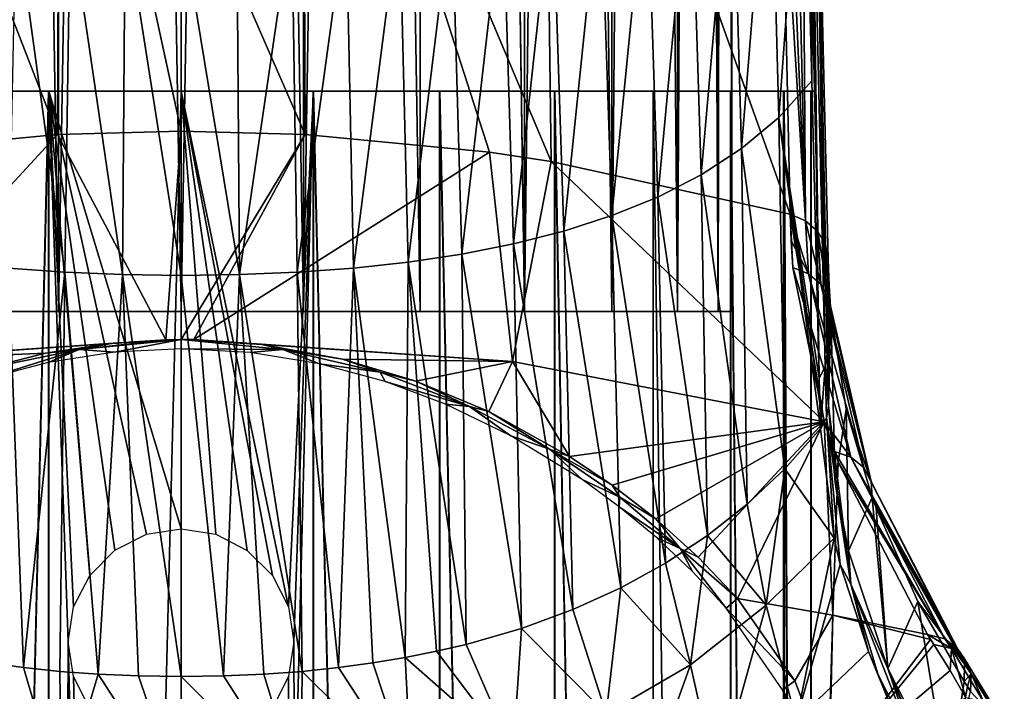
# Model space of a CAD drawing. Header units: millimetres. Extents: x -44 to 78, y -375 to 458.
# Tile 37 of 76: x -3 to 15, y 213 to 225. Entities that reach past the tile are written whole.
import ezdxf

# ---------------------------------------------------------------- set-up
doc = ezdxf.new("R2010")
doc.units = ezdxf.units.MM
doc.header["$LTSCALE"] = 198.929398
for name, color, linetype in [('114', 7, 'CONTINUOUS'), ('115', 7, 'CONTINUOUS'), ('116', 7, 'CONTINUOUS'), ('120', 7, 'CONTINUOUS'), ('121', 7, 'CONTINUOUS'), ('124', 7, 'CONTINUOUS'), ('125', 7, 'CONTINUOUS'), ('126', 7, 'CONTINUOUS'), ('127', 7, 'CONTINUOUS'), ('138', 7, 'CONTINUOUS'), ('147', 7, 'CONTINUOUS'), ('148', 7, 'CONTINUOUS'), ('162', 7, 'CONTINUOUS'), ('168', 7, 'CONTINUOUS'), ('169', 7, 'CONTINUOUS'), ('173', 7, 'CONTINUOUS'), ('182', 7, 'CONTINUOUS'), ('183', 7, 'CONTINUOUS'), ('184', 7, 'CONTINUOUS'), ('185', 7, 'CONTINUOUS'), ('186', 7, 'CONTINUOUS'), ('219', 7, 'CONTINUOUS'), ('220', 7, 'CONTINUOUS'), ('221', 7, 'CONTINUOUS'), ('5', 7, 'CONTINUOUS'), ('6', 7, 'CONTINUOUS')]:
    doc.layers.add(name, color=color, linetype=linetype)

msp = doc.modelspace()

# ---------------------------------------------------------------- linework, layer by layer
at = {"layer": '114', "color": 7, "linetype": 'CONTINUOUS', "true_color": 0xa2afbf}
for points in [[(-4.998, 223.45, 10.355), (-2.565, 223.45, 11.21), (-4.998, 223.45, -10.355), (-4.998, 223.45, 10.355)], [(-4.998, 223.45, -10.355), (-2.565, 223.45, 11.21), (-2.565, 223.45, -11.21), (-4.998, 223.45, -10.355)], [(-2.565, 223.45, 11.21), (0, 223.45, 11.5), (-2.565, 223.45, -11.21), (-2.565, 223.45, 11.21)], [(-2.565, 223.45, -11.21), (0, 223.45, 11.5), (0, 223.45, -11.5), (-2.565, 223.45, -11.21)], [(0, 223.45, -11.5), (0, 223.45, 11.5), (2.565, 223.45, 11.21), (0, 223.45, -11.5)], [(2.565, 223.45, -11.21), (0, 223.45, -11.5), (2.565, 223.45, 11.21), (2.565, 223.45, -11.21)], [(4.998, 223.45, -10.355), (2.565, 223.45, -11.21), (4.998, 223.45, 10.355), (4.998, 223.45, -10.355)], [(4.998, 223.45, 10.355), (2.565, 223.45, -11.21), (2.565, 223.45, 11.21), (4.998, 223.45, 10.355)], [(7.182, 223.45, -8.979), (4.998, 223.45, -10.355), (7.182, 223.45, 8.979), (7.182, 223.45, -8.979)], [(7.182, 223.45, 8.979), (4.998, 223.45, -10.355), (4.998, 223.45, 10.355), (7.182, 223.45, 8.979)], [(9.002, 223.45, -7.155), (7.182, 223.45, -8.979), (9.002, 223.45, 7.155), (9.002, 223.45, -7.155)], [(9.002, 223.45, 7.155), (7.182, 223.45, -8.979), (7.182, 223.45, 8.979), (9.002, 223.45, 7.155)], [(10.366, 223.45, -4.976), (9.002, 223.45, -7.155), (10.366, 223.45, 4.976), (10.366, 223.45, -4.976)], [(10.366, 223.45, 4.976), (9.002, 223.45, -7.155), (9.002, 223.45, 7.155), (10.366, 223.45, 4.976)], [(11.213, 223.45, -2.55), (10.366, 223.45, -4.976), (11.213, 223.45, 2.55), (11.213, 223.45, -2.55)], [(11.213, 223.45, 2.55), (10.366, 223.45, -4.976), (10.366, 223.45, 4.976), (11.213, 223.45, 2.55)], [(11.5, 223.45), (11.213, 223.45, -2.55), (11.213, 223.45, 2.55), (11.5, 223.45)]]:
    msp.add_3dface(points, dxfattribs=at)
at = {"layer": '115', "color": 7, "linetype": 'CONTINUOUS', "true_color": 0xa2afbf}
for points in [[(2.391, 128.45, -11.249), (0, 128.45, -11.5), (2.4, 223.45, -11.247), (2.391, 128.45, -11.249)], [(2.4, 223.45, -11.247), (0, 128.45, -11.5), (0, 223.45, -11.5), (2.4, 223.45, -11.247)], [(1.659, 214.654, 11.38), (1.95, 214.082, 11.333), (0, 223.45, 11.5), (1.659, 214.654, 11.38)], [(0, 223.45, 11.5), (1.95, 214.082, 11.333), (2.406, 223.45, 11.245), (0, 223.45, 11.5)], [(1.203, 215.109, 11.437), (1.659, 214.654, 11.38), (0, 223.45, 11.5), (1.203, 215.109, 11.437)], [(0.629, 215.401, 11.483), (1.203, 215.109, 11.437), (0, 223.45, 11.5), (0.629, 215.401, 11.483)], [(0, 215.5, 11.5), (0.629, 215.401, 11.483), (0, 223.45, 11.5), (0, 215.5, 11.5)], [(1.95, 214.082, 11.333), (2.05, 213.449, 11.316), (2.406, 223.45, 11.245), (1.95, 214.082, 11.333)], [(2.05, 213.449, 11.316), (2.391, 128.45, 11.249), (2.406, 223.45, 11.245), (2.05, 213.449, 11.316)], [(4.677, 128.45, -10.506), (2.391, 128.45, -11.249), (2.4, 223.45, -11.247), (4.677, 128.45, -10.506)], [(2.391, 128.45, 11.249), (4.677, 128.45, 10.506), (2.406, 223.45, 11.245), (2.391, 128.45, 11.249)], [(4.694, 223.45, -10.498), (4.677, 128.45, -10.506), (2.4, 223.45, -11.247), (4.694, 223.45, -10.498)], [(2.406, 223.45, 11.245), (4.677, 128.45, 10.506), (4.7, 223.45, 10.496), (2.406, 223.45, 11.245)], [(6.76, 128.45, -9.304), (4.677, 128.45, -10.506), (4.694, 223.45, -10.498), (6.76, 128.45, -9.304)], [(4.677, 128.45, 10.506), (6.76, 128.45, 9.304), (4.7, 223.45, 10.496), (4.677, 128.45, 10.506)], [(6.781, 223.45, -9.288), (6.76, 128.45, -9.304), (4.694, 223.45, -10.498), (6.781, 223.45, -9.288)], [(4.7, 223.45, 10.496), (6.76, 128.45, 9.304), (6.783, 223.45, 9.286), (4.7, 223.45, 10.496)], [(8.546, 128.45, -7.695), (6.76, 128.45, -9.304), (6.781, 223.45, -9.288), (8.546, 128.45, -7.695)], [(6.76, 128.45, 9.304), (8.546, 128.45, 7.695), (6.783, 223.45, 9.286), (6.76, 128.45, 9.304)], [(8.571, 223.45, -7.667), (8.546, 128.45, -7.695), (6.781, 223.45, -9.288), (8.571, 223.45, -7.667)], [(6.783, 223.45, 9.286), (8.546, 128.45, 7.695), (8.57, 223.45, 7.669), (6.783, 223.45, 9.286)], [(9.959, 128.45, -5.75), (8.546, 128.45, -7.695), (8.571, 223.45, -7.667), (9.959, 128.45, -5.75)], [(8.546, 128.45, 7.695), (9.959, 128.45, 5.75), (8.57, 223.45, 7.669), (8.546, 128.45, 7.695)], [(8.57, 223.45, 7.669), (9.959, 128.45, 5.75), (9.975, 223.45, 5.723), (8.57, 223.45, 7.669)], [(9.982, 223.45, -5.711), (9.959, 128.45, -5.75), (8.571, 223.45, -7.667), (9.982, 223.45, -5.711)], [(10.937, 128.45, -3.554), (9.959, 128.45, -5.75), (9.982, 223.45, -5.711), (10.937, 128.45, -3.554)], [(9.959, 128.45, 5.75), (10.937, 128.45, 3.554), (9.975, 223.45, 5.723), (9.959, 128.45, 5.75)], [(9.975, 223.45, 5.723), (10.937, 128.45, 3.554), (10.939, 223.45, 3.547), (9.975, 223.45, 5.723)], [(10.95, 223.45, -3.515), (10.937, 128.45, -3.554), (9.982, 223.45, -5.711), (10.95, 223.45, -3.515)], [(11.437, 128.45, -1.202), (10.937, 128.45, -3.554), (10.95, 223.45, -3.515), (11.437, 128.45, -1.202)], [(10.937, 128.45, 3.554), (11.437, 128.45, 1.202), (10.939, 223.45, 3.547), (10.937, 128.45, 3.554)], [(10.939, 223.45, 3.547), (11.437, 128.45, 1.202), (11.435, 223.45, 1.225), (10.939, 223.45, 3.547)], [(11.44, 223.45, -1.173), (11.437, 128.45, -1.202), (10.95, 223.45, -3.515), (11.44, 223.45, -1.173)], [(11.435, 223.45, 1.225), (11.437, 128.45, 1.202), (11.44, 223.45, -1.173), (11.435, 223.45, 1.225)], [(11.437, 128.45, 1.202), (11.437, 128.45, -1.202), (11.44, 223.45, -1.173), (11.437, 128.45, 1.202)], [(1.95, 212.817, 11.334), (2.391, 128.45, 11.249), (2.05, 213.449, 11.316), (1.95, 212.817, 11.334)], [(1.658, 212.244, 11.38), (2.391, 128.45, 11.249), (1.95, 212.817, 11.334), (1.658, 212.244, 11.38)]]:
    msp.add_3dface(points, dxfattribs=at)
at = {"layer": '116', "color": 7, "linetype": 'CONTINUOUS', "true_color": 0xa2afbf}
for points in [[(-4.7, 223.45, -10.496), (-2.406, 223.45, -11.245), (-4.677, 128.45, -10.506), (-4.7, 223.45, -10.496)], [(-2.4, 223.45, 11.247), (-4.694, 223.45, 10.498), (-4.677, 128.45, 10.506), (-2.4, 223.45, 11.247)], [(-4.677, 128.45, -10.506), (-2.406, 223.45, -11.245), (-2.391, 128.45, -11.249), (-4.677, 128.45, -10.506)], [(-2.391, 128.45, 11.249), (-2.4, 223.45, 11.247), (-4.677, 128.45, 10.506), (-2.391, 128.45, 11.249)], [(-2.406, 223.45, -11.245), (0, 223.45, -11.5), (-2.391, 128.45, -11.249), (-2.406, 223.45, -11.245)], [(0, 215.5, 11.5), (0, 223.45, 11.5), (-2.4, 223.45, 11.247), (0, 215.5, 11.5)], [(0, 215.5, 11.5), (-2.4, 223.45, 11.247), (-0.628, 215.401, 11.483), (0, 215.5, 11.5)], [(-0.628, 215.401, 11.483), (-2.4, 223.45, 11.247), (-1.202, 215.111, 11.437), (-0.628, 215.401, 11.483)], [(-1.202, 215.111, 11.437), (-2.4, 223.45, 11.247), (-1.658, 214.656, 11.38), (-1.202, 215.111, 11.437)], [(-1.658, 214.656, 11.38), (-2.4, 223.45, 11.247), (-1.95, 214.084, 11.334), (-1.658, 214.656, 11.38)], [(-1.95, 214.084, 11.334), (-2.4, 223.45, 11.247), (-2.05, 213.451, 11.316), (-1.95, 214.084, 11.334)], [(-2.05, 213.451, 11.316), (-2.4, 223.45, 11.247), (-2.391, 128.45, 11.249), (-2.05, 213.451, 11.316)], [(0, 223.45, -11.5), (0, 128.45, -11.5), (-2.391, 128.45, -11.249), (0, 223.45, -11.5)], [(0, 128.45, 11.5), (-2.05, 213.451, 11.316), (-2.391, 128.45, 11.249), (0, 128.45, 11.5)], [(-2.05, 213.451, 11.316), (0, 128.45, 11.5), (-1.95, 212.818, 11.333), (-2.05, 213.451, 11.316)], [(-1.95, 212.818, 11.333), (0, 128.45, 11.5), (-1.659, 212.246, 11.38), (-1.95, 212.818, 11.333)]]:
    msp.add_3dface(points, dxfattribs=at)
at = {"layer": '120', "color": 7, "linetype": 'CONTINUOUS', "true_color": 0xa2afbf}
for points in [[(-5.598, 222.342, 18.113), (-6.556, 233.765, 38.467), (-2.243, 222.662, 17.92), (-5.598, 222.342, 18.113)], [(-2.243, 222.662, 17.92), (-6.556, 233.765, 38.467), (-2.199, 232.871, 35.631), (-2.243, 222.662, 17.92)], [(6.718, 222.173, 18.216), (2.213, 232.87, 35.631), (6.569, 233.763, 38.468), (6.718, 222.173, 18.216)], [(6.718, 222.173, 18.216), (6.569, 233.763, 38.468), (11.056, 221.213, 18.797), (6.718, 222.173, 18.216)], [(11.056, 221.213, 18.797), (6.569, 233.763, 38.468), (10.906, 228.04, 30.438), (11.056, 221.213, 18.797)], [(-2.243, 222.662, 17.92), (-2.199, 232.871, 35.631), (0, 222.723, 17.883), (-2.243, 222.662, 17.92)], [(0, 222.723, 17.883), (-2.199, 232.871, 35.631), (2.256, 222.661, 17.92), (0, 222.723, 17.883)], [(2.256, 222.661, 17.92), (-2.199, 232.871, 35.631), (2.213, 232.87, 35.631), (2.256, 222.661, 17.92)], [(2.256, 222.661, 17.92), (2.213, 232.87, 35.631), (5.598, 222.342, 18.113), (2.256, 222.661, 17.92)], [(5.598, 222.342, 18.113), (2.213, 232.87, 35.631), (6.718, 222.173, 18.216), (5.598, 222.342, 18.113)]]:
    msp.add_3dface(points, dxfattribs=at)
at = {"layer": '121', "color": 7, "linetype": 'CONTINUOUS', "true_color": 0xa2afbf}
for points in [[(-2.243, 222.662, 17.92), (0, 222.723, 17.883), (-0.278, 218.935, 11.741), (-2.243, 222.662, 17.92)], [(-0.278, 218.935, 11.741), (0, 222.723, 17.883), (0, 218.938, 11.744), (-0.278, 218.935, 11.741)], [(0, 222.723, 17.883), (2.256, 222.661, 17.92), (0, 218.938, 11.744), (0, 222.723, 17.883)], [(-5.598, 222.342, 18.113), (-2.243, 222.662, 17.92), (-6.04, 218.537, 11.972), (-5.598, 222.342, 18.113)], [(-6.04, 218.537, 11.972), (-2.243, 222.662, 17.92), (-0.278, 218.935, 11.741), (-6.04, 218.537, 11.972)], [(0, 218.938, 11.744), (2.256, 222.661, 17.92), (0.232, 218.936, 11.742), (0, 218.938, 11.744)], [(2.256, 222.661, 17.92), (5.598, 222.342, 18.113), (0.232, 218.936, 11.742), (2.256, 222.661, 17.92)], [(0.232, 218.936, 11.742), (5.598, 222.342, 18.113), (6.018, 218.539, 11.971), (0.232, 218.936, 11.742)], [(5.598, 222.342, 18.113), (6.718, 222.173, 18.216), (6.018, 218.539, 11.971), (5.598, 222.342, 18.113)], [(6.018, 218.539, 11.971), (6.718, 222.173, 18.216), (11.676, 217.441, 12.647), (6.018, 218.539, 11.971)], [(6.718, 222.173, 18.216), (11.056, 221.213, 18.797), (11.676, 217.441, 12.647), (6.718, 222.173, 18.216)], [(11.676, 217.441, 12.647), (11.056, 221.213, 18.797), (11.107, 220.249, 17.208), (11.676, 217.441, 12.647)], [(11.107, 220.249, 17.208), (11.056, 221.213, 18.797), (11.074, 220.734, 18.008), (11.107, 220.249, 17.208)], [(-6.04, 218.537, 11.972), (-0.278, 218.935, 11.741), (-1.234, 218.875, 11.68), (-6.04, 218.537, 11.972)], [(-2.463, 218.688, 11.488), (-6.04, 218.537, 11.972), (-1.234, 218.875, 11.68), (-2.463, 218.688, 11.488)], [(0.232, 218.936, 11.742), (6.018, 218.539, 11.971), (1.467, 218.85, 11.654), (0.232, 218.936, 11.742)], [(1.467, 218.85, 11.654), (6.018, 218.539, 11.971), (2.931, 218.583, 11.38), (1.467, 218.85, 11.654)], [(-3.626, 218.394, 11.182), (-6.04, 218.537, 11.972), (-2.463, 218.688, 11.488), (-3.626, 218.394, 11.182)], [(2.931, 218.583, 11.38), (6.018, 218.539, 11.971), (4.264, 218.183, 10.96), (2.931, 218.583, 11.38)], [(4.264, 218.183, 10.96), (6.018, 218.539, 11.971), (5.585, 217.629, 10.362), (4.264, 218.183, 10.96)], [(5.585, 217.629, 10.362), (6.018, 218.539, 11.971), (7.052, 216.816, 9.444), (5.585, 217.629, 10.362)], [(6.018, 218.539, 11.971), (11.676, 217.441, 12.647), (7.052, 216.816, 9.444), (6.018, 218.539, 11.971)], [(7.052, 216.816, 9.444), (11.676, 217.441, 12.647), (7.829, 216.291, 8.823), (7.052, 216.816, 9.444)], [(7.829, 216.291, 8.823), (11.676, 217.441, 12.647), (8.617, 215.68, 8.071), (7.829, 216.291, 8.823)], [(8.617, 215.68, 8.071), (11.676, 217.441, 12.647), (9.39, 214.986, 7.177), (8.617, 215.68, 8.071)], [(11.676, 217.441, 12.647), (10.104, 214.233, 6.153), (9.39, 214.986, 7.177), (11.676, 217.441, 12.647)], [(10.104, 214.233, 6.153), (11.676, 217.441, 12.647), (11.833, 213.931, 6.349), (10.104, 214.233, 6.153)], [(11.833, 213.931, 6.349), (11.676, 217.441, 12.647), (11.932, 216.71, 11.481), (11.833, 213.931, 6.349)], [(11.932, 216.71, 11.481), (11.676, 217.441, 12.647), (11.86, 216.903, 11.787), (11.932, 216.71, 11.481)], [(13.549, 213.581, 6.576), (11.833, 213.931, 6.349), (11.932, 216.71, 11.481), (13.549, 213.581, 6.576)]]:
    msp.add_3dface(points, dxfattribs=at)
at = {"layer": '124', "color": 7, "linetype": 'CONTINUOUS', "true_color": 0xa2afbf}
for points in [[(-2.172, 210.64, 20.564), (-3.481, 213.065, 22.882), (-4.181, 210.942, 20.266), (-2.172, 210.64, 20.564)], [(-2.86, 212.982, 22.957), (-3.481, 213.065, 22.882), (-2.172, 210.64, 20.564), (-2.86, 212.982, 22.957)], [(-2.201, 212.913, 23.017), (-2.86, 212.982, 22.957), (-2.172, 210.64, 20.564), (-2.201, 212.913, 23.017)], [(-1.505, 212.863, 23.063), (-2.201, 212.913, 23.017), (-2.172, 210.64, 20.564), (-1.505, 212.863, 23.063)], [(0, 210.539, 20.664), (-1.505, 212.863, 23.063), (-2.172, 210.64, 20.564), (0, 210.539, 20.664)], [(-0.772, 212.831, 23.091), (-1.505, 212.863, 23.063), (0, 210.539, 20.664), (-0.772, 212.831, 23.091)], [(0, 212.821, 23.1), (-0.772, 212.831, 23.091), (0, 210.539, 20.664), (0, 212.821, 23.1)]]:
    msp.add_3dface(points, dxfattribs=at)
at = {"layer": '125', "color": 7, "linetype": 'CONTINUOUS', "true_color": 0xa2afbf}
for points in [[(10.962, 216.593, 19.73), (11.854, 215.33, 15.783), (11.608, 217.321, 19.079), (10.962, 216.593, 19.73)], [(10.276, 215.947, 20.307), (10.622, 214.116, 17.138), (10.962, 216.593, 19.73), (10.276, 215.947, 20.307)], [(10.622, 214.116, 17.138), (11.854, 215.33, 15.783), (10.962, 216.593, 19.73), (10.622, 214.116, 17.138)], [(9.556, 215.379, 20.814), (10.622, 214.116, 17.138), (10.276, 215.947, 20.307), (9.556, 215.379, 20.814)], [(8.792, 214.875, 21.265), (9.247, 213.031, 18.207), (9.556, 215.379, 20.814), (8.792, 214.875, 21.265)], [(9.247, 213.031, 18.207), (10.622, 214.116, 17.138), (9.556, 215.379, 20.814), (9.247, 213.031, 18.207)], [(10.622, 214.116, 17.138), (11.167, 212.02, 13.977), (11.854, 215.33, 15.783), (10.622, 214.116, 17.138)], [(11.854, 215.33, 15.783), (11.167, 212.02, 13.977), (11.964, 214.856, 15.006), (11.854, 215.33, 15.783)], [(7.982, 214.43, 21.663), (9.247, 213.031, 18.207), (8.792, 214.875, 21.265), (7.982, 214.43, 21.663)], [(11.167, 212.02, 13.977), (12.48, 213.273, 12.434), (11.964, 214.856, 15.006), (11.167, 212.02, 13.977)], [(7.115, 214.037, 22.014), (7.717, 212.139, 19.086), (7.982, 214.43, 21.663), (7.115, 214.037, 22.014)], [(7.717, 212.139, 19.086), (9.247, 213.031, 18.207), (7.982, 214.43, 21.663), (7.717, 212.139, 19.086)], [(6.183, 213.694, 22.32), (7.717, 212.139, 19.086), (7.115, 214.037, 22.014), (6.183, 213.694, 22.32)], [(9.247, 213.031, 18.207), (9.727, 210.888, 15.255), (10.622, 214.116, 17.138), (9.247, 213.031, 18.207)], [(9.727, 210.888, 15.255), (11.167, 212.02, 13.977), (10.622, 214.116, 17.138), (9.727, 210.888, 15.255)], [(5.175, 213.403, 22.58), (6.028, 211.442, 19.773), (6.183, 213.694, 22.32), (5.175, 213.403, 22.58)], [(6.028, 211.442, 19.773), (7.717, 212.139, 19.086), (6.183, 213.694, 22.32), (6.028, 211.442, 19.773)], [(4.071, 213.164, 22.794), (6.028, 211.442, 19.773), (4.636, 213.277, 22.693), (4.071, 213.164, 22.794)], [(4.636, 213.277, 22.693), (6.028, 211.442, 19.773), (5.175, 213.403, 22.58), (4.636, 213.277, 22.693)], [(11.167, 212.02, 13.977), (13.435, 210.928, 9.103), (12.48, 213.273, 12.434), (11.167, 212.02, 13.977)], [(12.48, 213.273, 12.434), (13.435, 210.928, 9.103), (12.647, 212.87, 11.785), (12.48, 213.273, 12.434)], [(2.86, 212.982, 22.957), (4.181, 210.942, 20.266), (3.481, 213.065, 22.882), (2.86, 212.982, 22.957)], [(3.481, 213.065, 22.882), (4.181, 210.942, 20.266), (4.071, 213.164, 22.794), (3.481, 213.065, 22.882)], [(4.181, 210.942, 20.266), (6.028, 211.442, 19.773), (4.071, 213.164, 22.794), (4.181, 210.942, 20.266)], [(1.505, 212.863, 23.063), (2.172, 210.64, 20.564), (2.201, 212.913, 23.017), (1.505, 212.863, 23.063)], [(2.172, 210.64, 20.564), (4.181, 210.942, 20.266), (2.201, 212.913, 23.017), (2.172, 210.64, 20.564)], [(2.201, 212.913, 23.017), (4.181, 210.942, 20.266), (2.86, 212.982, 22.957), (2.201, 212.913, 23.017)], [(7.717, 212.139, 19.086), (8.133, 209.933, 16.334), (9.247, 213.031, 18.207), (7.717, 212.139, 19.086)], [(8.133, 209.933, 16.334), (9.727, 210.888, 15.255), (9.247, 213.031, 18.207), (8.133, 209.933, 16.334)], [(0, 212.821, 23.1), (2.172, 210.64, 20.564), (0.772, 212.831, 23.091), (0, 212.821, 23.1)], [(0, 212.821, 23.1), (0, 210.539, 20.664), (2.172, 210.64, 20.564), (0, 212.821, 23.1)], [(0.772, 212.831, 23.091), (2.172, 210.64, 20.564), (1.505, 212.863, 23.063), (0.772, 212.831, 23.091)], [(12.647, 212.87, 11.785), (13.435, 210.928, 9.103), (13.333, 211.493, 9.579), (12.647, 212.87, 11.785)]]:
    msp.add_3dface(points, dxfattribs=at)
at = {"layer": '126', "color": 7, "linetype": 'CONTINUOUS', "true_color": 0xa2afbf}
for points in [[(-3.129, 220.233, 32.196), (-2.108, 220.159, 32.249), (-2.997, 226.664, 41.977), (-3.129, 220.233, 32.196)], [(-2.108, 220.159, 32.249), (-2.013, 226.611, 42.009), (-2.997, 226.664, 41.977), (-2.108, 220.159, 32.249)], [(-2.108, 220.159, 32.249), (-1.064, 220.116, 32.28), (-2.013, 226.611, 42.009), (-2.108, 220.159, 32.249)], [(-1.064, 220.116, 32.28), (-1.013, 226.581, 42.028), (-2.013, 226.611, 42.009), (-1.064, 220.116, 32.28)], [(-1.064, 220.116, 32.28), (0, 220.102, 32.29), (-1.013, 226.581, 42.028), (-1.064, 220.116, 32.28)], [(0, 220.102, 32.29), (0, 226.572, 42.033), (-1.013, 226.581, 42.028), (0, 220.102, 32.29)], [(-3.481, 213.065, 22.882), (-2.86, 212.982, 22.957), (-3.129, 220.233, 32.196), (-3.481, 213.065, 22.882)], [(-3.129, 220.233, 32.196), (-2.86, 212.982, 22.957), (-2.108, 220.159, 32.249), (-3.129, 220.233, 32.196)], [(-2.86, 212.982, 22.957), (-2.201, 212.913, 23.017), (-2.108, 220.159, 32.249), (-2.86, 212.982, 22.957)], [(-2.201, 212.913, 23.017), (-1.505, 212.863, 23.063), (-2.108, 220.159, 32.249), (-2.201, 212.913, 23.017)], [(-2.108, 220.159, 32.249), (-1.505, 212.863, 23.063), (-1.064, 220.116, 32.28), (-2.108, 220.159, 32.249)], [(-1.505, 212.863, 23.063), (-0.772, 212.831, 23.091), (-1.064, 220.116, 32.28), (-1.505, 212.863, 23.063)], [(-0.772, 212.831, 23.091), (0, 212.821, 23.1), (-1.064, 220.116, 32.28), (-0.772, 212.831, 23.091)], [(-1.064, 220.116, 32.28), (0, 212.821, 23.1), (0, 220.102, 32.29), (-1.064, 220.116, 32.28)]]:
    msp.add_3dface(points, dxfattribs=at)
at = {"layer": '127', "color": 7, "linetype": 'CONTINUOUS', "true_color": 0xa2afbf}
for points in [[(10.695, 228.848, 40.626), (10.851, 222.968, 30.235), (11.305, 229.225, 39.806), (10.695, 228.848, 40.626)], [(10.851, 222.968, 30.235), (11.454, 223.635, 29.764), (11.305, 229.225, 39.806), (10.851, 222.968, 30.235)], [(11.454, 223.635, 29.764), (11.424, 224.807, 31.82), (11.305, 229.225, 39.806), (11.454, 223.635, 29.764)], [(10.007, 228.358, 40.929), (10.176, 222.406, 30.638), (10.695, 228.848, 40.626), (10.007, 228.358, 40.929)], [(10.176, 222.406, 30.638), (10.851, 222.968, 30.235), (10.695, 228.848, 40.626), (10.176, 222.406, 30.638)], [(9.257, 227.961, 41.174), (9.441, 221.93, 30.98), (10.007, 228.358, 40.929), (9.257, 227.961, 41.174)], [(9.441, 221.93, 30.98), (10.176, 222.406, 30.638), (10.007, 228.358, 40.929), (9.441, 221.93, 30.98)], [(8.457, 227.637, 41.375), (8.653, 221.526, 31.269), (9.257, 227.961, 41.174), (8.457, 227.637, 41.375)], [(8.653, 221.526, 31.269), (9.441, 221.93, 30.98), (9.257, 227.961, 41.174), (8.653, 221.526, 31.269)], [(7.616, 227.373, 41.538), (7.82, 221.188, 31.512), (8.457, 227.637, 41.375), (7.616, 227.373, 41.538)], [(7.82, 221.188, 31.512), (8.653, 221.526, 31.269), (8.457, 227.637, 41.375), (7.82, 221.188, 31.512)], [(6.742, 227.157, 41.671), (6.947, 220.905, 31.714), (7.616, 227.373, 41.538), (6.742, 227.157, 41.671)], [(6.947, 220.905, 31.714), (7.82, 221.188, 31.512), (7.616, 227.373, 41.538), (6.947, 220.905, 31.714)], [(5.84, 226.984, 41.779), (6.038, 220.673, 31.88), (6.742, 227.157, 41.671), (5.84, 226.984, 41.779)], [(6.038, 220.673, 31.88), (6.947, 220.905, 31.714), (6.742, 227.157, 41.671), (6.038, 220.673, 31.88)], [(3.965, 226.741, 41.929), (4.126, 220.341, 32.118), (4.913, 226.847, 41.863), (3.965, 226.741, 41.929)], [(4.126, 220.341, 32.118), (5.096, 220.487, 32.014), (4.913, 226.847, 41.863), (4.126, 220.341, 32.118)], [(4.913, 226.847, 41.863), (5.096, 220.487, 32.014), (5.84, 226.984, 41.779), (4.913, 226.847, 41.863)], [(5.096, 220.487, 32.014), (6.038, 220.673, 31.88), (5.84, 226.984, 41.779), (5.096, 220.487, 32.014)], [(2.013, 226.611, 42.009), (2.108, 220.159, 32.249), (2.997, 226.664, 41.977), (2.013, 226.611, 42.009)], [(2.108, 220.159, 32.249), (3.129, 220.233, 32.196), (2.997, 226.664, 41.977), (2.108, 220.159, 32.249)], [(2.997, 226.664, 41.977), (3.129, 220.233, 32.196), (3.965, 226.741, 41.929), (2.997, 226.664, 41.977)], [(3.129, 220.233, 32.196), (4.126, 220.341, 32.118), (3.965, 226.741, 41.929), (3.129, 220.233, 32.196)], [(0, 226.572, 42.033), (1.064, 220.116, 32.28), (1.013, 226.581, 42.028), (0, 226.572, 42.033)], [(0, 226.572, 42.033), (0, 220.102, 32.29), (1.064, 220.116, 32.28), (0, 226.572, 42.033)], [(1.013, 226.581, 42.028), (1.064, 220.116, 32.28), (2.013, 226.611, 42.009), (1.013, 226.581, 42.028)], [(1.064, 220.116, 32.28), (2.108, 220.159, 32.249), (2.013, 226.611, 42.009), (1.064, 220.116, 32.28)], [(10.851, 222.968, 30.235), (11.584, 218.237, 20.598), (11.454, 223.635, 29.764), (10.851, 222.968, 30.235)], [(10.176, 222.406, 30.638), (10.962, 216.593, 19.73), (10.851, 222.968, 30.235), (10.176, 222.406, 30.638)], [(10.962, 216.593, 19.73), (11.608, 217.321, 19.079), (10.851, 222.968, 30.235), (10.962, 216.593, 19.73)], [(11.608, 217.321, 19.079), (11.595, 217.777, 19.837), (10.851, 222.968, 30.235), (11.608, 217.321, 19.079)], [(11.595, 217.777, 19.837), (11.584, 218.237, 20.598), (10.851, 222.968, 30.235), (11.595, 217.777, 19.837)], [(9.441, 221.93, 30.98), (10.276, 215.947, 20.307), (10.176, 222.406, 30.638), (9.441, 221.93, 30.98)], [(10.276, 215.947, 20.307), (10.962, 216.593, 19.73), (10.176, 222.406, 30.638), (10.276, 215.947, 20.307)], [(8.653, 221.526, 31.269), (9.556, 215.379, 20.814), (9.441, 221.93, 30.98), (8.653, 221.526, 31.269)], [(9.556, 215.379, 20.814), (10.276, 215.947, 20.307), (9.441, 221.93, 30.98), (9.556, 215.379, 20.814)], [(7.82, 221.188, 31.512), (8.792, 214.875, 21.265), (8.653, 221.526, 31.269), (7.82, 221.188, 31.512)], [(8.792, 214.875, 21.265), (9.556, 215.379, 20.814), (8.653, 221.526, 31.269), (8.792, 214.875, 21.265)], [(6.947, 220.905, 31.714), (7.982, 214.43, 21.663), (7.82, 221.188, 31.512), (6.947, 220.905, 31.714)], [(7.982, 214.43, 21.663), (8.792, 214.875, 21.265), (7.82, 221.188, 31.512), (7.982, 214.43, 21.663)], [(6.038, 220.673, 31.88), (7.115, 214.037, 22.014), (6.947, 220.905, 31.714), (6.038, 220.673, 31.88)], [(7.115, 214.037, 22.014), (7.982, 214.43, 21.663), (6.947, 220.905, 31.714), (7.115, 214.037, 22.014)], [(5.096, 220.487, 32.014), (6.183, 213.694, 22.32), (6.038, 220.673, 31.88), (5.096, 220.487, 32.014)], [(6.183, 213.694, 22.32), (7.115, 214.037, 22.014), (6.038, 220.673, 31.88), (6.183, 213.694, 22.32)], [(4.126, 220.341, 32.118), (5.175, 213.403, 22.58), (5.096, 220.487, 32.014), (4.126, 220.341, 32.118)], [(5.175, 213.403, 22.58), (6.183, 213.694, 22.32), (5.096, 220.487, 32.014), (5.175, 213.403, 22.58)], [(2.108, 220.159, 32.249), (2.86, 212.982, 22.957), (3.129, 220.233, 32.196), (2.108, 220.159, 32.249)], [(2.86, 212.982, 22.957), (3.481, 213.065, 22.882), (3.129, 220.233, 32.196), (2.86, 212.982, 22.957)], [(3.129, 220.233, 32.196), (4.071, 213.164, 22.794), (4.126, 220.341, 32.118), (3.129, 220.233, 32.196)], [(3.481, 213.065, 22.882), (4.071, 213.164, 22.794), (3.129, 220.233, 32.196), (3.481, 213.065, 22.882)], [(4.071, 213.164, 22.794), (4.636, 213.277, 22.693), (4.126, 220.341, 32.118), (4.071, 213.164, 22.794)], [(4.636, 213.277, 22.693), (5.175, 213.403, 22.58), (4.126, 220.341, 32.118), (4.636, 213.277, 22.693)], [(0, 220.102, 32.29), (0.772, 212.831, 23.091), (1.064, 220.116, 32.28), (0, 220.102, 32.29)], [(0, 212.821, 23.1), (0.772, 212.831, 23.091), (0, 220.102, 32.29), (0, 212.821, 23.1)], [(0.772, 212.831, 23.091), (1.505, 212.863, 23.063), (1.064, 220.116, 32.28), (0.772, 212.831, 23.091)], [(1.064, 220.116, 32.28), (2.201, 212.913, 23.017), (2.108, 220.159, 32.249), (1.064, 220.116, 32.28)], [(1.505, 212.863, 23.063), (2.201, 212.913, 23.017), (1.064, 220.116, 32.28), (1.505, 212.863, 23.063)], [(2.201, 212.913, 23.017), (2.86, 212.982, 22.957), (2.108, 220.159, 32.249), (2.201, 212.913, 23.017)]]:
    msp.add_3dface(points, dxfattribs=at)
at = {"layer": '138', "color": 7, "linetype": 'CONTINUOUS', "true_color": 0xa2afbf}
for points in [[(11.731, 218.679, 20.332), (11.742, 218.218, 19.577), (11.745, 220.394, 19.293), (11.731, 218.679, 20.332)], [(11.745, 220.394, 19.293), (11.742, 218.218, 19.577), (11.763, 219.921, 18.519), (11.745, 220.394, 19.293)], [(11.742, 218.218, 19.577), (11.755, 217.726, 18.781), (11.763, 219.921, 18.519), (11.742, 218.218, 19.577)], [(11.763, 219.921, 18.519), (11.755, 217.726, 18.781), (11.796, 219.435, 17.739), (11.763, 219.921, 18.519)]]:
    msp.add_3dface(points, dxfattribs=at)
at = {"layer": '147', "color": 7, "linetype": 'CONTINUOUS', "true_color": 0xa2afbf}
for points in [[(11.731, 218.679, 20.332), (11.745, 220.394, 19.293), (11.434, 233.688, 42.723), (11.731, 218.679, 20.332)], [(11.731, 218.679, 20.332), (11.434, 233.688, 42.723), (11.582, 225.272, 31.557), (11.731, 218.679, 20.332)]]:
    msp.add_3dface(points, dxfattribs=at)
at = {"layer": '148', "color": 7, "linetype": 'CONTINUOUS', "true_color": 0xa2afbf}
for points in [[(11.796, 219.435, 17.739), (11.755, 217.726, 18.781), (11.875, 216.347, 16.59), (11.796, 219.435, 17.739)], [(11.796, 219.435, 17.739), (11.875, 216.347, 16.59), (12.074, 217.673, 14.96), (11.796, 219.435, 17.739)], [(11.875, 216.347, 16.59), (12.118, 215.099, 14.632), (12.074, 217.673, 14.96), (11.875, 216.347, 16.59)], [(12.074, 217.673, 14.96), (12.118, 215.099, 14.632), (12.547, 216.067, 12.471), (12.074, 217.673, 14.96)], [(12.118, 215.099, 14.632), (12.829, 212.962, 11.343), (12.547, 216.067, 12.471), (12.118, 215.099, 14.632)], [(12.547, 216.067, 12.471), (12.829, 212.962, 11.343), (12.618, 215.875, 12.176), (12.547, 216.067, 12.471)], [(12.618, 215.875, 12.176), (12.829, 212.962, 11.343), (13.374, 214.181, 9.598), (12.618, 215.875, 12.176)], [(12.829, 212.962, 11.343), (13.925, 210.81, 8.099), (13.374, 214.181, 9.598), (12.829, 212.962, 11.343)], [(13.374, 214.181, 9.598), (13.925, 210.81, 8.099), (14.217, 212.728, 7.419), (13.374, 214.181, 9.598)], [(14.217, 212.728, 7.419), (13.925, 210.81, 8.099), (14.274, 212.639, 7.287), (14.217, 212.728, 7.419)], [(13.925, 210.81, 8.099), (14.332, 212.55, 7.157), (14.274, 212.639, 7.287), (13.925, 210.81, 8.099)]]:
    msp.add_3dface(points, dxfattribs=at)
at = {"layer": '162', "color": 7, "linetype": 'CONTINUOUS', "true_color": 0xa2afbf}
for points in [[(10.104, 214.233, 6.153), (11.833, 213.931, 6.349), (11.143, 212.743, 4.032), (10.104, 214.233, 6.153)], [(11.143, 212.743, 4.032), (11.833, 213.931, 6.349), (11.746, 211.159, 1.716), (11.143, 212.743, 4.032)], [(11.833, 213.931, 6.349), (11.765, 211.073, 1.589), (11.746, 211.159, 1.716), (11.833, 213.931, 6.349)], [(11.765, 211.073, 1.589), (11.833, 213.931, 6.349), (13.607, 213.491, 6.438), (11.765, 211.073, 1.589)], [(11.833, 213.931, 6.349), (13.549, 213.581, 6.576), (13.607, 213.491, 6.438), (11.833, 213.931, 6.349)], [(13.666, 213.401, 6.3), (11.765, 211.073, 1.589), (13.607, 213.491, 6.438), (13.666, 213.401, 6.3)], [(13.964, 212.926, 5.579), (11.765, 211.073, 1.589), (13.666, 213.401, 6.3), (13.964, 212.926, 5.579)], [(14.247, 212.434, 4.845), (11.765, 211.073, 1.589), (13.964, 212.926, 5.579), (14.247, 212.434, 4.845)]]:
    msp.add_3dface(points, dxfattribs=at)
at = {"layer": '168', "color": 7, "linetype": 'CONTINUOUS', "true_color": 0xa2afbf}
for points in [[(0.232, 218.936, 11.742), (1.467, 218.85, 11.654), (0, 218.938, 11.744), (0.232, 218.936, 11.742)], [(0, 218.938, 11.744), (1.467, 218.85, 11.654), (1.851, 218.758, 11.554), (0, 218.938, 11.744)], [(0, 218.938, 11.744), (1.851, 218.758, 11.554), (0, 218.769, 11.65), (0, 218.938, 11.744)], [(1.467, 218.85, 11.654), (2.931, 218.583, 11.38), (1.851, 218.758, 11.554), (1.467, 218.85, 11.654)], [(0, 218.769, 11.65), (1.851, 218.758, 11.554), (1.253, 218.701, 11.582), (0, 218.769, 11.65)], [(1.253, 218.701, 11.582), (1.851, 218.758, 11.554), (2.514, 218.496, 11.376), (1.253, 218.701, 11.582)], [(1.851, 218.758, 11.554), (2.931, 218.583, 11.38), (3.616, 218.348, 11.129), (1.851, 218.758, 11.554)], [(1.851, 218.758, 11.554), (3.616, 218.348, 11.129), (2.514, 218.496, 11.376), (1.851, 218.758, 11.554)], [(2.514, 218.496, 11.376), (3.616, 218.348, 11.129), (3.704, 218.175, 11.046), (2.514, 218.496, 11.376)], [(2.931, 218.583, 11.38), (4.264, 218.183, 10.96), (3.616, 218.348, 11.129), (2.931, 218.583, 11.38)], [(3.616, 218.348, 11.129), (4.264, 218.183, 10.96), (5.238, 217.725, 10.464), (3.616, 218.348, 11.129)], [(3.616, 218.348, 11.129), (5.238, 217.725, 10.464), (3.704, 218.175, 11.046), (3.616, 218.348, 11.129)], [(3.704, 218.175, 11.046), (5.238, 217.725, 10.464), (4.801, 217.764, 10.615), (3.704, 218.175, 11.046)], [(4.264, 218.183, 10.96), (5.585, 217.629, 10.362), (5.238, 217.725, 10.464), (4.264, 218.183, 10.96)], [(4.801, 217.764, 10.615), (5.238, 217.725, 10.464), (5.987, 217.19, 9.994), (4.801, 217.764, 10.615)], [(5.238, 217.725, 10.464), (5.585, 217.629, 10.362), (6.689, 216.95, 9.601), (5.238, 217.725, 10.464)], [(5.238, 217.725, 10.464), (6.689, 216.95, 9.601), (5.987, 217.19, 9.994), (5.238, 217.725, 10.464)], [(5.585, 217.629, 10.362), (7.052, 216.816, 9.444), (6.689, 216.95, 9.601), (5.585, 217.629, 10.362)], [(5.987, 217.19, 9.994), (6.689, 216.95, 9.601), (7.28, 216.395, 9.095), (5.987, 217.19, 9.994)], [(7.052, 216.816, 9.444), (7.829, 216.291, 8.823), (6.689, 216.95, 9.601), (7.052, 216.816, 9.444)], [(6.689, 216.95, 9.601), (7.829, 216.291, 8.823), (7.964, 216.075, 8.573), (6.689, 216.95, 9.601)], [(6.689, 216.95, 9.601), (7.964, 216.075, 8.573), (7.28, 216.395, 9.095), (6.689, 216.95, 9.601)], [(7.28, 216.395, 9.095), (7.964, 216.075, 8.573), (7.954, 215.902, 8.512), (7.28, 216.395, 9.095)], [(7.829, 216.291, 8.823), (8.617, 215.68, 8.071), (7.964, 216.075, 8.573), (7.829, 216.291, 8.823)], [(7.964, 216.075, 8.573), (9.061, 215.142, 7.405), (7.954, 215.902, 8.512), (7.964, 216.075, 8.573)], [(7.964, 216.075, 8.573), (8.617, 215.68, 8.071), (9.061, 215.142, 7.405), (7.964, 216.075, 8.573)], [(7.954, 215.902, 8.512), (9.061, 215.142, 7.405), (8.63, 215.343, 7.826), (7.954, 215.902, 8.512)], [(8.617, 215.68, 8.071), (9.39, 214.986, 7.177), (9.061, 215.142, 7.405), (8.617, 215.68, 8.071)], [(8.63, 215.343, 7.826), (9.061, 215.142, 7.405), (9.287, 214.725, 7.034), (8.63, 215.343, 7.826)], [(9.39, 214.986, 7.177), (10.104, 214.233, 6.153), (9.061, 215.142, 7.405), (9.39, 214.986, 7.177)], [(9.897, 214.063, 6.146), (9.061, 215.142, 7.405), (10.104, 214.233, 6.153), (9.897, 214.063, 6.146)], [(9.061, 215.142, 7.405), (9.897, 214.063, 6.146), (9.287, 214.725, 7.034), (9.061, 215.142, 7.405)]]:
    msp.add_3dface(points, dxfattribs=at)
at = {"layer": '169', "color": 7, "linetype": 'CONTINUOUS', "true_color": 0xa2afbf}
for points in [[(9.897, 214.063, 6.146), (10.104, 214.233, 6.153), (11.143, 212.743, 4.032), (9.897, 214.063, 6.146)], [(9.897, 214.063, 6.146), (11.143, 212.743, 4.032), (10.918, 212.575, 4.064), (9.897, 214.063, 6.146)], [(11.143, 212.743, 4.032), (11.746, 211.159, 1.716), (10.918, 212.575, 4.064), (11.143, 212.743, 4.032)], [(10.918, 212.575, 4.064), (11.746, 211.159, 1.716), (11.511, 210.994, 1.791), (10.918, 212.575, 4.064)]]:
    msp.add_3dface(points, dxfattribs=at)
at = {"layer": '173', "color": 7, "linetype": 'CONTINUOUS', "true_color": 0xa2afbf}
for points in [[(-2.463, 218.688, 11.488), (-1.234, 218.875, 11.68), (-1.851, 218.758, 11.554), (-2.463, 218.688, 11.488)], [(-0.278, 218.935, 11.741), (0, 218.938, 11.744), (-1.851, 218.758, 11.554), (-0.278, 218.935, 11.741)], [(-1.851, 218.758, 11.554), (0, 218.938, 11.744), (-1.207, 218.706, 11.587), (-1.851, 218.758, 11.554)], [(-1.234, 218.875, 11.68), (-0.278, 218.935, 11.741), (-1.851, 218.758, 11.554), (-1.234, 218.875, 11.68)], [(0, 218.938, 11.744), (0, 218.769, 11.65), (-1.207, 218.706, 11.587), (0, 218.938, 11.744)], [(-3.626, 218.394, 11.182), (-2.463, 218.688, 11.488), (-1.851, 218.758, 11.554), (-3.626, 218.394, 11.182)], [(-3.626, 218.394, 11.182), (-1.851, 218.758, 11.554), (-3.547, 218.224, 11.097), (-3.626, 218.394, 11.182)], [(-3.547, 218.224, 11.097), (-1.851, 218.758, 11.554), (-2.409, 218.519, 11.398), (-3.547, 218.224, 11.097)], [(-2.409, 218.519, 11.398), (-1.851, 218.758, 11.554), (-1.207, 218.706, 11.587), (-2.409, 218.519, 11.398)]]:
    msp.add_3dface(points, dxfattribs=at)
at = {"layer": '182', "color": 7, "linetype": 'CONTINUOUS', "true_color": 0xa2afbf}
for points in [[(10.906, 228.04, 30.438), (10.753, 234.531, 42.276), (11.336, 221.091, 18.873), (10.906, 228.04, 30.438)], [(11.336, 221.091, 18.873), (10.753, 234.531, 42.276), (11.024, 234.415, 42.357), (11.336, 221.091, 18.873)], [(11.336, 221.091, 18.873), (11.024, 234.415, 42.357), (11.245, 234.218, 42.462), (11.336, 221.091, 18.873)], [(11.557, 220.901, 18.989), (11.336, 221.091, 18.873), (11.245, 234.218, 42.462), (11.557, 220.901, 18.989)], [(11.557, 220.901, 18.989), (11.245, 234.218, 42.462), (11.387, 233.97, 42.594), (11.557, 220.901, 18.989)], [(11.434, 233.688, 42.723), (11.698, 220.66, 19.134), (11.387, 233.97, 42.594), (11.434, 233.688, 42.723)], [(11.698, 220.66, 19.134), (11.557, 220.901, 18.989), (11.387, 233.97, 42.594), (11.698, 220.66, 19.134)], [(11.434, 233.688, 42.723), (11.745, 220.394, 19.293), (11.698, 220.66, 19.134), (11.434, 233.688, 42.723)], [(11.056, 221.213, 18.797), (10.906, 228.04, 30.438), (11.336, 221.091, 18.873), (11.056, 221.213, 18.797)]]:
    msp.add_3dface(points, dxfattribs=at)
at = {"layer": '183', "color": 7, "linetype": 'CONTINUOUS', "true_color": 0xa2afbf}
for points in [[(11.074, 220.734, 18.008), (11.056, 221.213, 18.797), (11.389, 220.132, 17.295), (11.074, 220.734, 18.008)], [(11.056, 221.213, 18.797), (11.336, 221.091, 18.873), (11.389, 220.132, 17.295), (11.056, 221.213, 18.797)], [(11.336, 221.091, 18.873), (11.557, 220.901, 18.989), (11.612, 219.943, 17.421), (11.336, 221.091, 18.873)], [(11.389, 220.132, 17.295), (11.336, 221.091, 18.873), (11.612, 219.943, 17.421), (11.389, 220.132, 17.295)], [(11.557, 220.901, 18.989), (11.698, 220.66, 19.134), (11.752, 219.703, 17.574), (11.557, 220.901, 18.989)], [(11.612, 219.943, 17.421), (11.557, 220.901, 18.989), (11.752, 219.703, 17.574), (11.612, 219.943, 17.421)], [(11.107, 220.249, 17.208), (11.074, 220.734, 18.008), (11.389, 220.132, 17.295), (11.107, 220.249, 17.208)], [(11.698, 220.66, 19.134), (11.745, 220.394, 19.293), (11.752, 219.703, 17.574), (11.698, 220.66, 19.134)], [(11.745, 220.394, 19.293), (11.763, 219.921, 18.519), (11.752, 219.703, 17.574), (11.745, 220.394, 19.293)], [(11.763, 219.921, 18.519), (11.796, 219.435, 17.739), (11.752, 219.703, 17.574), (11.763, 219.921, 18.519)]]:
    msp.add_3dface(points, dxfattribs=at)
at = {"layer": '184', "color": 7, "linetype": 'CONTINUOUS', "true_color": 0xa2afbf}
for points in [[(11.676, 217.441, 12.647), (11.107, 220.249, 17.208), (12.161, 216.804, 11.925), (11.676, 217.441, 12.647)], [(11.107, 220.249, 17.208), (11.389, 220.132, 17.295), (12.161, 216.804, 11.925), (11.107, 220.249, 17.208)], [(11.389, 220.132, 17.295), (11.612, 219.943, 17.421), (12.393, 216.616, 12.098), (11.389, 220.132, 17.295)], [(12.161, 216.804, 11.925), (11.389, 220.132, 17.295), (12.393, 216.616, 12.098), (12.161, 216.804, 11.925)], [(11.612, 219.943, 17.421), (11.752, 219.703, 17.574), (12.526, 216.361, 12.29), (11.612, 219.943, 17.421)], [(12.393, 216.616, 12.098), (11.612, 219.943, 17.421), (12.526, 216.361, 12.29), (12.393, 216.616, 12.098)], [(11.752, 219.703, 17.574), (11.796, 219.435, 17.739), (12.526, 216.361, 12.29), (11.752, 219.703, 17.574)], [(11.796, 219.435, 17.739), (12.074, 217.673, 14.96), (12.526, 216.361, 12.29), (11.796, 219.435, 17.739)], [(12.074, 217.673, 14.96), (12.547, 216.067, 12.471), (12.526, 216.361, 12.29), (12.074, 217.673, 14.96)], [(11.86, 216.903, 11.787), (11.676, 217.441, 12.647), (12.161, 216.804, 11.925), (11.86, 216.903, 11.787)], [(11.932, 216.71, 11.481), (11.86, 216.903, 11.787), (13.866, 213.504, 6.763), (11.932, 216.71, 11.481)], [(11.86, 216.903, 11.787), (12.161, 216.804, 11.925), (13.866, 213.504, 6.763), (11.86, 216.903, 11.787)], [(13.549, 213.581, 6.576), (11.932, 216.71, 11.481), (13.866, 213.504, 6.763), (13.549, 213.581, 6.576)], [(12.161, 216.804, 11.925), (12.393, 216.616, 12.098), (14.103, 213.316, 6.987), (12.161, 216.804, 11.925)], [(13.866, 213.504, 6.763), (12.161, 216.804, 11.925), (14.103, 213.316, 6.987), (13.866, 213.504, 6.763)], [(12.393, 216.616, 12.098), (12.526, 216.361, 12.29), (14.225, 213.044, 7.217), (12.393, 216.616, 12.098)], [(14.103, 213.316, 6.987), (12.393, 216.616, 12.098), (14.225, 213.044, 7.217), (14.103, 213.316, 6.987)], [(12.526, 216.361, 12.29), (12.547, 216.067, 12.471), (14.225, 213.044, 7.217), (12.526, 216.361, 12.29)], [(12.547, 216.067, 12.471), (12.618, 215.875, 12.176), (14.225, 213.044, 7.217), (12.547, 216.067, 12.471)], [(12.618, 215.875, 12.176), (13.374, 214.181, 9.598), (14.225, 213.044, 7.217), (12.618, 215.875, 12.176)], [(13.374, 214.181, 9.598), (14.217, 212.728, 7.419), (14.225, 213.044, 7.217), (13.374, 214.181, 9.598)]]:
    msp.add_3dface(points, dxfattribs=at)
at = {"layer": '185', "color": 7, "linetype": 'CONTINUOUS', "true_color": 0xa2afbf}
for points in [[(13.549, 213.581, 6.576), (13.666, 213.401, 6.3), (13.607, 213.491, 6.438), (13.549, 213.581, 6.576)], [(13.666, 213.401, 6.3), (13.549, 213.581, 6.576), (13.984, 213.326, 6.491), (13.666, 213.401, 6.3)], [(13.549, 213.581, 6.576), (13.866, 213.504, 6.763), (13.984, 213.326, 6.491), (13.549, 213.581, 6.576)], [(13.866, 213.504, 6.763), (14.103, 213.316, 6.987), (14.22, 213.14, 6.719), (13.866, 213.504, 6.763)], [(13.984, 213.326, 6.491), (13.866, 213.504, 6.763), (14.22, 213.14, 6.719), (13.984, 213.326, 6.491)], [(14.103, 213.316, 6.987), (14.225, 213.044, 7.217), (14.342, 212.868, 6.953), (14.103, 213.316, 6.987)], [(14.22, 213.14, 6.719), (14.103, 213.316, 6.987), (14.342, 212.868, 6.953), (14.22, 213.14, 6.719)], [(14.225, 213.044, 7.217), (14.217, 212.728, 7.419), (14.342, 212.868, 6.953), (14.225, 213.044, 7.217)], [(14.217, 212.728, 7.419), (14.274, 212.639, 7.287), (14.342, 212.868, 6.953), (14.217, 212.728, 7.419)], [(14.274, 212.639, 7.287), (14.332, 212.55, 7.157), (14.342, 212.868, 6.953), (14.274, 212.639, 7.287)]]:
    msp.add_3dface(points, dxfattribs=at)
at = {"layer": '186', "color": 7, "linetype": 'CONTINUOUS', "true_color": 0xa2afbf}
for points in [[(13.964, 212.926, 5.579), (13.666, 213.401, 6.3), (13.984, 213.326, 6.491), (13.964, 212.926, 5.579)], [(14.247, 212.434, 4.845), (13.964, 212.926, 5.579), (13.984, 213.326, 6.491), (14.247, 212.434, 4.845)], [(14.247, 212.434, 4.845), (13.984, 213.326, 6.491), (14.573, 212.356, 5.022), (14.247, 212.434, 4.845)], [(13.984, 213.326, 6.491), (14.22, 213.14, 6.719), (14.573, 212.356, 5.022), (13.984, 213.326, 6.491)], [(14.22, 213.14, 6.719), (14.342, 212.868, 6.953), (14.817, 212.168, 5.242), (14.22, 213.14, 6.719)], [(14.573, 212.356, 5.022), (14.22, 213.14, 6.719), (14.817, 212.168, 5.242), (14.573, 212.356, 5.022)], [(14.342, 212.868, 6.953), (14.332, 212.55, 7.157), (14.945, 211.896, 5.474), (14.342, 212.868, 6.953)], [(14.817, 212.168, 5.242), (14.342, 212.868, 6.953), (14.945, 211.896, 5.474), (14.817, 212.168, 5.242)]]:
    msp.add_3dface(points, dxfattribs=at)
at = {"layer": '219', "color": 7, "linetype": 'CONTINUOUS', "true_color": 0xa2afbf}
for points in [[(12.157, 214.494, 14.163), (11.755, 217.726, 18.781), (11.715, 217.515, 18.934), (12.157, 214.494, 14.163)], [(11.875, 216.347, 16.59), (11.755, 217.726, 18.781), (12.157, 214.494, 14.163), (11.875, 216.347, 16.59)], [(11.608, 217.321, 19.079), (11.854, 215.33, 15.783), (11.715, 217.515, 18.934), (11.608, 217.321, 19.079)], [(11.854, 215.33, 15.783), (11.964, 214.856, 15.006), (11.715, 217.515, 18.934), (11.854, 215.33, 15.783)], [(11.964, 214.856, 15.006), (12.157, 214.494, 14.163), (11.715, 217.515, 18.934), (11.964, 214.856, 15.006)], [(12.118, 215.099, 14.632), (11.875, 216.347, 16.59), (12.157, 214.494, 14.163), (12.118, 215.099, 14.632)], [(12.829, 212.962, 11.343), (12.118, 215.099, 14.632), (12.157, 214.494, 14.163), (12.829, 212.962, 11.343)], [(11.964, 214.856, 15.006), (12.48, 213.273, 12.434), (12.157, 214.494, 14.163), (11.964, 214.856, 15.006)], [(12.48, 213.273, 12.434), (12.647, 212.87, 11.785), (12.157, 214.494, 14.163), (12.48, 213.273, 12.434)], [(12.647, 212.87, 11.785), (13.333, 211.493, 9.579), (12.157, 214.494, 14.163), (12.647, 212.87, 11.785)], [(13.333, 211.493, 9.579), (12.829, 212.962, 11.343), (12.157, 214.494, 14.163), (13.333, 211.493, 9.579)], [(13.333, 211.493, 9.579), (13.658, 210.943, 8.699), (12.829, 212.962, 11.343), (13.333, 211.493, 9.579)], [(12.829, 212.962, 11.343), (13.658, 210.943, 8.699), (13.766, 210.804, 8.438), (12.829, 212.962, 11.343)], [(13.925, 210.81, 8.099), (12.829, 212.962, 11.343), (13.766, 210.804, 8.438), (13.925, 210.81, 8.099)]]:
    msp.add_3dface(points, dxfattribs=at)
at = {"layer": '220', "color": 7, "linetype": 'CONTINUOUS', "true_color": 0xa2afbf}
for points in [[(11.742, 218.218, 19.577), (11.731, 218.679, 20.332), (11.693, 218.45, 20.471), (11.742, 218.218, 19.577)], [(11.584, 218.237, 20.598), (11.608, 217.321, 19.079), (11.693, 218.45, 20.471), (11.584, 218.237, 20.598)], [(11.608, 217.321, 19.079), (11.715, 217.515, 18.934), (11.693, 218.45, 20.471), (11.608, 217.321, 19.079)], [(11.755, 217.726, 18.781), (11.742, 218.218, 19.577), (11.693, 218.45, 20.471), (11.755, 217.726, 18.781)], [(11.715, 217.515, 18.934), (11.755, 217.726, 18.781), (11.693, 218.45, 20.471), (11.715, 217.515, 18.934)], [(11.608, 217.321, 19.079), (11.584, 218.237, 20.598), (11.595, 217.777, 19.837), (11.608, 217.321, 19.079)]]:
    msp.add_3dface(points, dxfattribs=at)
at = {"layer": '221', "color": 7, "linetype": 'CONTINUOUS', "true_color": 0xa2afbf}
for points in [[(11.424, 224.807, 31.82), (11.454, 223.635, 29.764), (11.425, 229.991, 40.625), (11.424, 224.807, 31.82)], [(11.454, 223.635, 29.764), (11.584, 218.237, 20.598), (11.425, 229.991, 40.625), (11.454, 223.635, 29.764)], [(11.584, 218.237, 20.598), (11.693, 218.45, 20.471), (11.425, 229.991, 40.625), (11.584, 218.237, 20.598)], [(11.693, 218.45, 20.471), (11.582, 225.272, 31.557), (11.425, 229.991, 40.625), (11.693, 218.45, 20.471)], [(11.731, 218.679, 20.332), (11.582, 225.272, 31.557), (11.693, 218.45, 20.471), (11.731, 218.679, 20.332)]]:
    msp.add_3dface(points, dxfattribs=at)
at = {"layer": '5', "color": 7, "linetype": 'CONTINUOUS', "true_color": 0x00000b}
for points in [[(0, 351.45, 10), (0, 219.45, 10), (2.225, 219.45, 9.749), (0, 351.45, 10)], [(2.199, 351.45, 9.755), (0, 351.45, 10), (2.225, 219.45, 9.749), (2.199, 351.45, 9.755)], [(0, 351.45, -10), (2.225, 351.45, -9.749), (0, 219.45, -10), (0, 351.45, -10)], [(0, 219.45, -10), (2.225, 351.45, -9.749), (2.225, 219.45, -9.749), (0, 219.45, -10)], [(4.317, 351.45, 9.02), (2.199, 351.45, 9.755), (4.339, 219.45, 9.01), (4.317, 351.45, 9.02)], [(4.339, 219.45, 9.01), (2.199, 351.45, 9.755), (2.225, 219.45, 9.749), (4.339, 219.45, 9.01)], [(2.225, 351.45, -9.749), (4.341, 351.45, -9.009), (2.225, 219.45, -9.749), (2.225, 351.45, -9.749)], [(2.225, 219.45, -9.749), (4.341, 351.45, -9.009), (4.339, 219.45, -9.01), (2.225, 219.45, -9.749)], [(6.217, 351.45, 7.832), (4.317, 351.45, 9.02), (6.235, 219.45, 7.818), (6.217, 351.45, 7.832)], [(6.235, 219.45, 7.818), (4.317, 351.45, 9.02), (4.339, 219.45, 9.01), (6.235, 219.45, 7.818)], [(4.339, 219.45, -9.01), (4.341, 351.45, -9.009), (6.235, 219.45, -7.818), (4.339, 219.45, -9.01)], [(4.341, 351.45, -9.009), (6.238, 351.45, -7.816), (6.235, 219.45, -7.818), (4.341, 351.45, -9.009)], [(7.806, 351.45, 6.251), (6.217, 351.45, 7.832), (6.235, 219.45, 7.818), (7.806, 351.45, 6.251)], [(7.818, 219.45, 6.235), (7.806, 351.45, 6.251), (6.235, 219.45, 7.818), (7.818, 219.45, 6.235)], [(6.235, 219.45, -7.818), (6.238, 351.45, -7.816), (7.818, 219.45, -6.235), (6.235, 219.45, -7.818)], [(6.238, 351.45, -7.816), (7.823, 351.45, -6.23), (7.818, 219.45, -6.235), (6.238, 351.45, -7.816)], [(9.002, 351.45, 4.355), (7.806, 351.45, 6.251), (7.818, 219.45, 6.235), (9.002, 351.45, 4.355)], [(9.01, 219.45, 4.339), (9.002, 351.45, 4.355), (7.818, 219.45, 6.235), (9.01, 219.45, 4.339)], [(7.818, 219.45, -6.235), (7.823, 351.45, -6.23), (9.01, 219.45, -4.339), (7.818, 219.45, -6.235)], [(7.823, 351.45, -6.23), (9.014, 351.45, -4.331), (9.01, 219.45, -4.339), (7.823, 351.45, -6.23)], [(9.746, 351.45, 2.241), (9.002, 351.45, 4.355), (9.01, 219.45, 4.339), (9.746, 351.45, 2.241)], [(9.749, 219.45, 2.225), (9.746, 351.45, 2.241), (9.01, 219.45, 4.339), (9.749, 219.45, 2.225)], [(9.01, 219.45, -4.339), (9.014, 351.45, -4.331), (9.749, 219.45, -2.225), (9.01, 219.45, -4.339)], [(9.014, 351.45, -4.331), (9.752, 351.45, -2.214), (9.749, 219.45, -2.225), (9.014, 351.45, -4.331)], [(10, 351.45, 0.013), (9.746, 351.45, 2.241), (9.749, 219.45, 2.225), (10, 351.45, 0.013)], [(10, 219.45), (10, 351.45, 0.013), (9.749, 219.45, 2.225), (10, 219.45)], [(9.749, 219.45, -2.225), (9.752, 351.45, -2.214), (10, 219.45), (9.749, 219.45, -2.225)], [(9.752, 351.45, -2.214), (10, 351.45, 0.013), (10, 219.45), (9.752, 351.45, -2.214)]]:
    msp.add_3dface(points, dxfattribs=at)
at = {"layer": '6', "color": 7, "linetype": 'CONTINUOUS', "true_color": 0x00000b}
for points in [[(-2.225, 351.45, 9.749), (-4.341, 351.45, 9.009), (-2.225, 219.45, 9.749), (-2.225, 351.45, 9.749)], [(-2.225, 219.45, 9.749), (-4.341, 351.45, 9.009), (-4.339, 219.45, 9.01), (-2.225, 219.45, 9.749)], [(-4.317, 351.45, -9.02), (-2.199, 351.45, -9.755), (-4.339, 219.45, -9.01), (-4.317, 351.45, -9.02)], [(-4.339, 219.45, -9.01), (-2.199, 351.45, -9.755), (-2.225, 219.45, -9.749), (-4.339, 219.45, -9.01)], [(0, 219.45, 10), (0, 351.45, 10), (-2.225, 351.45, 9.749), (0, 219.45, 10)], [(0, 219.45, 10), (-2.225, 351.45, 9.749), (-2.225, 219.45, 9.749), (0, 219.45, 10)], [(0, 351.45, -10), (0, 219.45, -10), (-2.225, 219.45, -9.749), (0, 351.45, -10)], [(-2.199, 351.45, -9.755), (0, 351.45, -10), (-2.225, 219.45, -9.749), (-2.199, 351.45, -9.755)]]:
    msp.add_3dface(points, dxfattribs=at)

doc.saveas('drawing.dxf')
